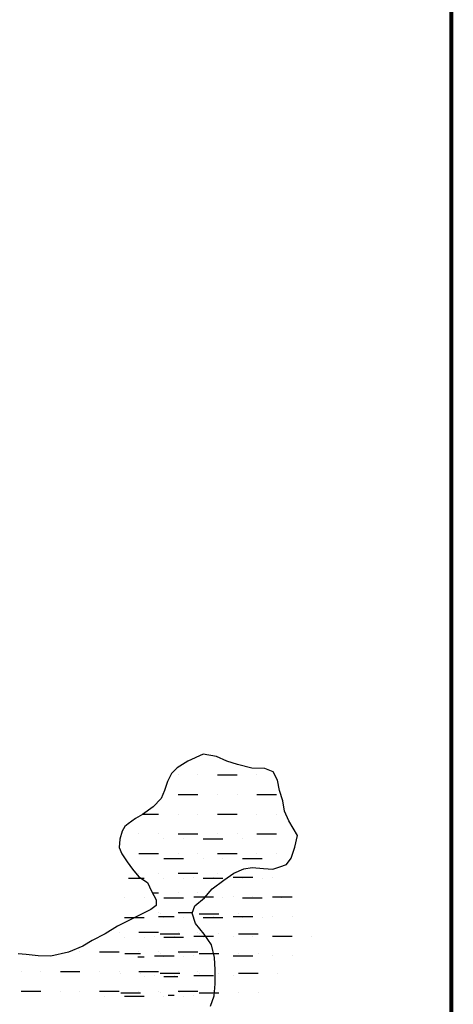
# Model space of a CAD drawing. Extents: x 213162 to 260736, y 787639 to 849969.
# Tile 14 of 17: x 248390 to 251699, y 806901 to 814407. Entities that reach past the tile are written whole.
import ezdxf

# ---------------------------------------------------------------- set-up
doc = ezdxf.new("R2010")
doc.units = 0
doc.header["$LTSCALE"] = 800
doc.layers.get('0').update_dxf_attribs({"linetype": 'CONTINUOUS'})
for name, color, linetype in [('HATCH', 3, 'CONTINUOUS'), ('NBORDER', 1, 'CONTINUOUS'), ('WL-PRESERVE', 14, 'CONTINUOUS')]:
    doc.layers.add(name, color=color, linetype=linetype)
doc.layers.get('0').off()

# ---------------------------------------------------------------- blocks, each defined once
blk = doc.blocks.new('*X')
at = {"color": 0}
for p, q in [((249600, 808650), (249600, 808650)), ((249750, 808650), (249750, 808650)), ((249900, 808650), (250050, 808650)), ((250200, 808650), (250200, 808650)), ((249600, 808500), (249750, 808500)), ((249900, 808500), (249900, 808500)), ((250050, 808500), (250050, 808500)), ((250200, 808500), (250350, 808500)), ((249331.3, 808350), (249450, 808350)), ((249600, 808350), (249600, 808350)), ((249750, 808350), (249750, 808350)), ((249900, 808350), (250050, 808350)), ((250200, 808350), (250200, 808350)), ((250350, 808350), (250350, 808350)), ((249300, 808200), (249300, 808200)), ((249450, 808200), (249450, 808200)), ((249600, 808200), (249750, 808200)), ((249900, 808200), (249900, 808200)), ((250050, 808200), (250050, 808200)), ((250200, 808200), (250350, 808200)), ((250500, 808200), (250500, 808200)), ((249300, 808050), (249450, 808050)), ((249600, 808050), (249600, 808050)), ((249750, 808050), (249750, 808050)), ((249900, 808050), (250050, 808050)), ((250200, 808050), (250200, 808050)), ((250350, 808050), (250350, 808050)), ((249300, 807900), (249300, 807900)), ((249450, 807900), (249450, 807900)), ((249600, 807900), (249750, 807900)), ((249900, 807900), (249900, 807900)), ((249403.3, 807750), (249450, 807750)), ((249600, 807750), (249600, 807750)), ((249750, 807750), (249750, 807750)), ((249450, 807600), (249450, 807600)), ((249600, 807600), (249707, 807600)), ((249150, 807450), (249150, 807450)), ((249300, 807450), (249450, 807450)), ((249600, 807450), (249600, 807450)), ((249750, 807450), (249750, 807450)), ((248850, 807300), (248850, 807300)), ((249000, 807300), (249150, 807300)), ((249300, 807300), (249300, 807300)), ((249450, 807300), (249450, 807300)), ((249600, 807300), (249750, 807300)), ((248400, 807150), (248400, 807150)), ((248550, 807150), (248550, 807150)), ((248700, 807150), (248850, 807150)), ((249000, 807150), (249000, 807150)), ((249150, 807150), (249150, 807150)), ((249300, 807150), (249450, 807150)), ((249600, 807150), (249600, 807150)), ((249750, 807150), (249750, 807150)), ((248400, 807000), (248550, 807000)), ((248700, 807000), (248700, 807000)), ((248850, 807000), (248850, 807000)), ((249000, 807000), (249150, 807000)), ((249300, 807000), (249300, 807000)), ((249450, 807000), (249450, 807000)), ((249600, 807000), (249750, 807000))]:
    blk.add_line(p, q, dxfattribs=at)

msp = doc.modelspace()

# ---------------------------------------------------------------- linework, layer by layer
at = {"layer": 'NBORDER', "color": 0, "const_width": 30}
msp.add_lwpolyline([(218684, 801472.7), (251684, 801472.7), (251684, 822672.7), (218684, 822672.7)], close=True, dxfattribs=at)
at = {"layer": 'WL-PRESERVE', "color": 0}
msp.add_lwpolyline([(249845.3, 806887.2), (249873.4, 806965), (249882.7, 807057.2), (249880.5, 807163.7), (249876.7, 807258.2), (249853.3, 807354.8), (249796.5, 807434.8), (249730.9, 807516), (249705.2, 807595.3), (249727.4, 807652), (249799, 807713.6), (249857.6, 807780.1), (249948.7, 807847.7), (250022.9, 807900.9), (250101, 807934.6), (250165.1, 807942.7), (250250.6, 807935.3), (250322.4, 807931.1), (250376.1, 807948), (250425.6, 807965.7), (250461, 808014.1), (250488.7, 808099.5), (250510.9, 808188.5), (250444.3, 808299.8), (250410.9, 808374.1), (250397.6, 808451.7), (250372.9, 808529.8), (250356.5, 808609.7), (250324.4, 808674.1), (250260.4, 808697.9), (250160.4, 808702.1), (250052.2, 808728.4), (249969.6, 808754.1), (249892.8, 808791.1), (249788.7, 808806.7), (249672.1, 808753.4), (249591.6, 808704.5), (249548.8, 808660.1), (249518.3, 808598.8), (249495.9, 808531.8), (249470.2, 808470.2), (249408.6, 808406.2), (249327.1, 808347), (249272.5, 808318.3), (249217.7, 808277.6), (249193.2, 808255.9), (249172.2, 808220.5), (249172.2, 808220.5), (249154.9, 808160.6), (249147.9, 808096.4), (249168.3, 808048.1), (249209.6, 807986.8), (249249.9, 807931), (249299.2, 807873.7), (249365.5, 807829.5), (249395.6, 807763.7), (249432.5, 807697.6), (249431.3, 807655), (249391.1, 807624.9), (249323.4, 807591.3), (249233.7, 807545.2), (249135.7, 807496.7), (249042.1, 807438.6), (248943.3, 807387.3), (248871.6, 807342.9), (248761.5, 807299.1), (248627.2, 807268.5), (248529.8, 807270.2), (248438.8, 807279.6), (248378.2, 807286.6)], dxfattribs=at)

# ---------------------------------------------------------------- block references
at = {"layer": 'HATCH', "color": 0}
for p in [(0, 0), (0, 0), (0, 0), (0, 0), (0, 0), (0, 0), (0, 0), (0, 0), (0, 0), (0, 0), (0, 0), (0, 0), (0, 0), (0, 0), (0, 0), (0, 0), (0, 0), (0, 0), (0, 0), (0, 0), (0, 0), (0, 0), (0, 0), (-110.8, -487.6), (118.4, -778.9), (-139.4, -1060.6)]:
    msp.add_blockref('*X', p, dxfattribs=at)

doc.saveas('drawing.dxf')
